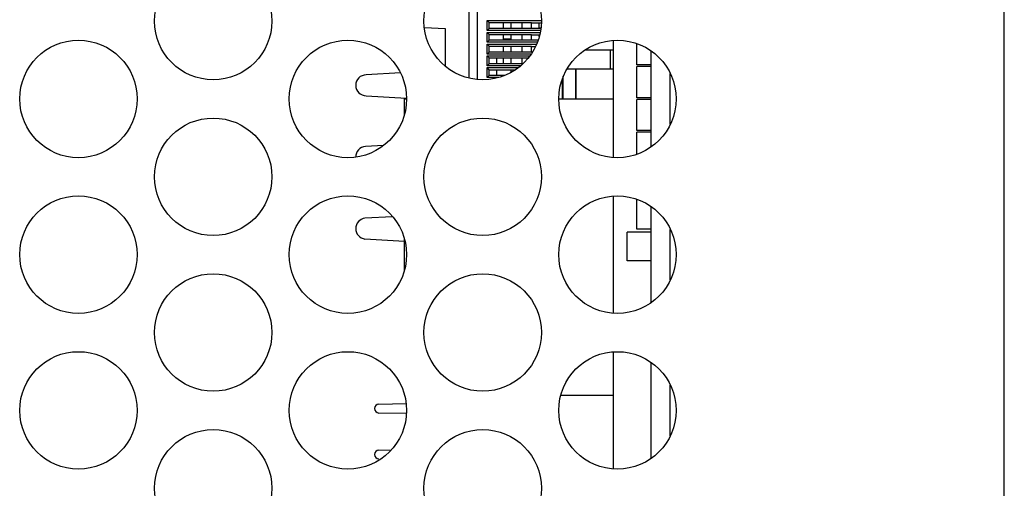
# Paper-space layout 'AV3_1' of a CAD drawing. Header units: inches. Extents: x 0 to 34, y -3.3 to 22.
# Tile 44 of 48: x 30.2 to 31.8, y 16.4 to 17.2. Entities that reach past the tile are written whole.
import ezdxf

# ---------------------------------------------------------------- set-up
doc = ezdxf.new("R2010")
doc.units = ezdxf.units.IN
doc.header["$LTSCALE"] = 1.87
doc.header["$MEASUREMENT"] = 0
doc.layers.get('0').update_dxf_attribs({"linetype": 'CONTINUOUS'})
for name, color, linetype in [('02___PRT_ALL_AXES', 7, 'CONTINUOUS'), ('3_ALL_AXES', 7, 'CONTINUOUS'), ('5_ALL_CURVES', 7, 'CONTINUOUS')]:
    doc.layers.add(name, color=color, linetype=linetype)

psp = doc.layouts.new('AV3_1')

# ---------------------------------------------------------------- linework, layer by layer
at = {"color": 7, "linetype": 'Continuous'}
for p, q in [((31.817, 13.3821), (31.817, 20.6599)), ((30.9197, 17.0947), (30.9197, 17.2858)), ((30.9337, 17.0924), (30.9337, 17.2881)), ((30.95, 17.1744), (30.95, 17.1909)), ((30.95, 17.1909), (31.041, 17.1909)), ((30.9534, 17.1876), (30.95, 17.1909)), ((30.9534, 17.1777), (30.9534, 17.1876)), ((30.9534, 17.1876), (31.0243, 17.1876)), ((30.9776, 17.1777), (30.9776, 17.1876)), ((31.0085, 17.1876), (31.0085, 17.1777)), ((31.0243, 17.1777), (31.0243, 17.1876)), ((31.0243, 17.187), (31.0408, 17.187)), ((31.0407, 17.1866), (31.0375, 17.1866)), ((30.9534, 17.1777), (30.95, 17.1744)), ((31.0395, 17.1744), (30.95, 17.1744)), ((30.95, 17.1547), (30.95, 17.1712)), ((30.95, 17.1712), (31.0389, 17.1712)), ((30.9534, 17.1679), (30.95, 17.1712)), ((31.0243, 17.1777), (30.9534, 17.1777)), ((30.9534, 17.158), (30.9534, 17.1679)), ((30.9534, 17.1679), (31.0243, 17.1679)), ((30.9776, 17.158), (30.9776, 17.1679)), ((31.0085, 17.1679), (31.0085, 17.158)), ((31.0243, 17.1783), (31.0401, 17.1783)), ((31.0243, 17.158), (31.0243, 17.1679)), ((31.0243, 17.1673), (31.0381, 17.1673)), ((31.0375, 17.1787), (31.0402, 17.1787)), ((30.9534, 17.158), (30.95, 17.1547)), ((31.0342, 17.1547), (30.95, 17.1547)), ((30.95, 17.135), (30.95, 17.1515)), ((30.95, 17.1515), (31.033, 17.1515)), ((30.9534, 17.1482), (30.95, 17.1515)), ((31.0243, 17.158), (30.9534, 17.158)), ((30.9905, 17.1598), (30.9776, 17.1598)), ((31.0243, 17.1586), (31.0355, 17.1586)), ((31.1621, 16.9619), (31.1621, 17.1578)), ((31.201, 17.1169), (31.201, 17.1525)), ((30.9534, 17.1383), (30.95, 17.135)), ((31.0237, 17.135), (30.95, 17.135)), ((30.9534, 17.1383), (30.9534, 17.1482)), ((30.9534, 17.1482), (31.0243, 17.1482)), ((31.0243, 17.1383), (30.9534, 17.1383)), ((30.9776, 17.1383), (30.9776, 17.1482)), ((31.0085, 17.1482), (31.0085, 17.1383)), ((31.0243, 17.1389), (31.0243, 17.1482)), ((31.0243, 17.1476), (31.031, 17.1476)), ((31.1621, 17.1417), (31.1143, 17.1417)), ((31.1567, 17.1102), (31.1567, 17.1417)), ((30.95, 17.1153), (30.95, 17.1318)), ((30.95, 17.1318), (31.0216, 17.1318)), ((30.9534, 17.1285), (30.95, 17.1318)), ((30.9534, 17.1187), (30.95, 17.1153)), ((30.9534, 17.1187), (30.9534, 17.1285)), ((30.9534, 17.1285), (31.019, 17.1285)), ((31.0099, 17.1187), (30.9534, 17.1187)), ((30.9665, 17.1187), (30.9665, 17.1285)), ((30.9776, 17.1187), (30.9776, 17.1285)), ((31.0085, 17.1285), (31.0085, 17.1187)), ((31.225, 17.1169), (31.201, 17.1169)), ((31.006, 17.1153), (30.95, 17.1153)), ((30.95, 17.0956), (30.95, 17.1122)), ((30.95, 17.1122), (31.0024, 17.1122)), ((30.9534, 17.1088), (30.95, 17.1122)), ((30.9534, 17.099), (30.9534, 17.1088)), ((30.9534, 17.1088), (30.9974, 17.1088)), ((30.9665, 17.099), (30.9665, 17.1088)), ((31.0841, 17.1102), (31.1621, 17.1102)), ((31.0989, 17.0594), (31.0989, 17.1102)), ((31.0994, 17.0594), (31.0994, 17.1102)), ((31.201, 17.0619), (31.201, 17.1139)), ((31.225, 17.1139), (31.201, 17.1139)), ((30.9534, 17.099), (30.95, 17.0956)), ((30.9692, 17.0956), (30.95, 17.0956)), ((30.9792, 17.099), (30.9534, 17.099)), ((31.0763, 17.0594), (31.0763, 17.0938)), ((31.0776, 17.0594), (31.0776, 17.0977)), ((30.8117, 17.0342), (30.8117, 17.0594)), ((30.8151, 17.0594), (30.8117, 17.0594)), ((31.1621, 17.0594), (31.0701, 17.0594)), ((31.225, 17.0619), (31.201, 17.0619)), ((31.201, 17.0069), (31.201, 17.0589)), ((31.225, 17.0589), (31.201, 17.0589)), ((31.225, 17.0069), (31.201, 17.0069)), ((31.201, 16.9672), (31.201, 17.0039)), ((31.225, 17.0039), (31.201, 17.0039)), ((31.1621, 16.701), (31.1621, 16.897)), ((31.201, 16.8419), (31.201, 16.8916)), ((31.185, 16.7889), (31.185, 16.8369)), ((31.225, 16.8369), (31.185, 16.8369)), ((31.225, 16.8419), (31.201, 16.8419)), ((30.8117, 16.7733), (30.8117, 16.8247)), ((31.225, 16.7889), (31.185, 16.7889)), ((31.1621, 16.4402), (31.1621, 16.6361)), ((31.1621, 16.5632), (31.0734, 16.5632))]:
    psp.add_line(p, q, dxfattribs=at)
at = {"layer": '02___PRT_ALL_AXES', "color": 7, "linetype": 'Continuous'}
psp.add_line((30.8117, 17.0594), (30.8117, 17.0615), dxfattribs=at)
at = {"layer": '3_ALL_AXES', "color": 7, "linetype": 'Continuous'}
for p, q in [((30.9905, 17.1777), (30.9905, 17.1876)), ((31.0375, 17.1783), (31.0375, 17.187)), ((30.8449, 17.1796), (30.8797, 17.1776)), ((30.8797, 17.1776), (30.8797, 17.1148)), ((30.9905, 17.158), (30.9905, 17.1679)), ((31.0375, 17.1645), (31.0375, 17.1673)), ((30.9905, 17.1383), (30.9905, 17.1482)), ((31.225, 16.9796), (31.225, 17.1401)), ((30.9905, 17.1187), (30.9905, 17.1285)), ((30.8047, 17.1034), (30.7472, 17.1001)), ((30.9905, 17.1045), (30.9905, 17.1088)), ((30.7472, 17.0651), (30.815, 17.0613)), ((30.7766, 16.9818), (30.7462, 16.9801)), ((31.225, 16.7187), (31.225, 16.8793)), ((30.7914, 16.8626), (30.7452, 16.86)), ((30.7452, 16.8253), (30.8117, 16.8215)), ((31.225, 16.4579), (31.225, 16.6184)), ((30.7685, 16.5487), (30.8143, 16.5495)), ((30.8147, 16.533), (30.7685, 16.5338)), ((30.7685, 16.4717), (30.7894, 16.4721))]:
    psp.add_line(p, q, dxfattribs=at)
for centre in [(30.4908, 17.1903), (30.9426, 17.1903), (30.2649, 17.0598), (30.7167, 17.0598), (31.1685, 17.0598), (30.4908, 16.9294), (30.9426, 16.9294), (30.2649, 16.799), (30.7167, 16.799), (31.1685, 16.799), (30.4908, 16.6686), (30.9426, 16.6686), (30.2649, 16.5381), (30.7167, 16.5381), (31.1685, 16.5381), (30.4908, 16.4077), (30.9426, 16.4077)]:
    psp.add_circle(centre, 0.0984, dxfattribs=at)
for centre, radius, start, end in [((30.7472, 17.0826), 0.0175, 90, 270), ((30.7472, 16.9626), 0.0175, 93.2397, 180.9854), ((30.7472, 16.8426), 0.0175, 96.4794, 263.5206), ((30.7687, 16.5413), 0.0075, 90.9641, 269.0359), ((30.7687, 16.4643), 0.0075, 90.9641, 269.0359)]:
    psp.add_arc(centre, radius, start, end, dxfattribs=at)
at = {"layer": '5_ALL_CURVES', "color": 4, "linetype": 'Continuous'}
for p, q in [((31.257, 17.0174), (31.257, 17.1023)), ((31.257, 16.7566), (31.257, 16.8414)), ((31.257, 16.4957), (31.257, 16.5806))]:
    psp.add_line(p, q, dxfattribs=at)

doc.saveas('drawing.dxf')
